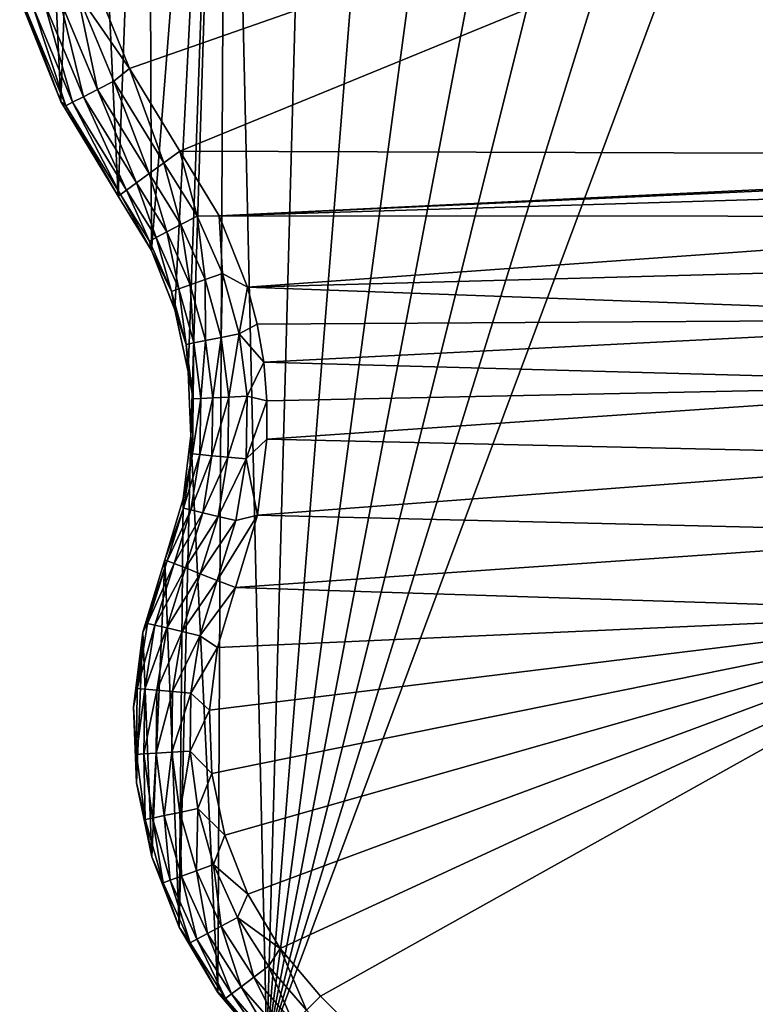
# Model space of a CAD drawing. Header units: metres. Extents: x -86 to 86, y -57 to 57.
# Tile 106 of 256: x -56.49 to -46.82, y 32.35 to 45.29. Entities that reach past the tile are written whole.
import ezdxf

# ---------------------------------------------------------------- set-up
doc = ezdxf.new("R2010")
doc.units = ezdxf.units.M
doc.layers.add('solid_125286', color=7, linetype='CONTINUOUS')

msp = doc.modelspace()

# ---------------------------------------------------------------- linework, layer by layer
at = {"layer": 'solid_125286'}
for points in [[(-53.242641, 31.746595, -2), (-49.882717, 56.692173, -2), (-48.438271, 56.865574, -2)], [(-53.242641, 31.746595, -2), (-48.438271, 56.865574, -2), (-46.984493, 56.797123, -2)], [(-53.242641, 31.746595, -2), (-46.984493, 56.797123, -2), (-45.562592, 56.488838, -2)], [(-53.242641, 31.746595, -2), (-51.279083, 56.281643, -2), (-49.882717, 56.692173, -2)], [(-53.242641, 31.746595, -2), (-45.562592, 56.488838, -2), (-44.211155, 55.948997, -2)], [(-53.242641, 31.746595, -2), (-52.587448, 55.645668, -2), (-51.279083, 56.281643, -2)], [(-43.964466, 22.46842, -2), (-53.242641, 31.746595, -2), (-44.211155, 55.948997, -2)], [(-53.242641, 31.746595, -2), (-53.772949, 54.801235, -2), (-52.587448, 55.645668, -2)], [(-54.75843, 42.253109, -2), (-54.801559, 53.772568, -2), (-53.772949, 54.801235, -2)], [(-54.75843, 42.253109, -2), (-53.772949, 54.801235, -2), (-54.449158, 41.475346, -2)], [(-54.449158, 41.475346, -2), (-53.772949, 54.801235, -2), (-54.273983, 40.657257, -2)], [(-54.273983, 40.657257, -2), (-53.772949, 54.801235, -2), (-54.237717, 39.821411, -2)], [(-53.884727, 32.505108, -2), (-54.237717, 39.821411, -2), (-53.772949, 54.801235, -2)], [(-53.884727, 32.505108, -2), (-53.772949, 54.801235, -2), (-53.242641, 31.746595, -2)], [(-54.801559, 53.772568, -2), (-55.192871, 42.968102, -2), (-55.645924, 52.587021, -2)], [(-54.75843, 42.253109, -2), (-55.192871, 42.968102, -2), (-54.801559, 53.772568, -2)], [(-55.645924, 52.587021, -2), (-55.948978, 44.211113, -2), (-56.281818, 51.278625, -2)], [(-55.645924, 52.587021, -2), (-55.192871, 42.968102, -2), (-55.948978, 44.211113, -2)], [(-32.453701, 52.535534, 10), (-55.528103, 45.840694, 10), (-55.047531, 44.644482, 10)], [(-32.453701, 52.535534, 10), (-55.047531, 44.644482, 10), (-54.384724, 43.557079, 10)], [(-32.453701, 52.535534, 10), (-54.384724, 43.557079, 10), (-37.5, 43.5, 10)], [(-56.281818, 51.278625, -2), (-55.948978, 44.211113, -2), (-56.488777, 45.562389, -2)], [(-55.73452, 45.638184, 9.966166), (-55.047531, 44.644482, 10), (-55.528103, 45.840694, 10)], [(-56.488789, 45.562416, 9), (-56.488777, 45.562389, -2), (-55.948978, 44.211113, -2)], [(-55.949024, 44.211132, 9), (-56.488789, 45.562416, 9), (-55.948978, 44.211113, -2)], [(-56.407658, 45.418633, 9.258707), (-56.488789, 45.562416, 9), (-55.949024, 44.211132, 9)], [(-56.161293, 45.498989, 9.707395), (-55.651428, 44.272354, 9.707436), (-55.964119, 45.563297, 9.86636)], [(-55.964119, 45.563297, 9.86636), (-55.466751, 44.366753, 9.866388), (-55.73452, 45.638184, 9.966166)], [(-55.651428, 44.272354, 9.707436), (-55.466751, 44.366753, 9.866388), (-55.964119, 45.563297, 9.86636)], [(-55.73452, 45.638184, 9.966166), (-55.251705, 44.476669, 9.966182), (-55.047531, 44.644482, 10)], [(-55.466751, 44.366753, 9.866388), (-55.251705, 44.476669, 9.966182), (-55.73452, 45.638184, 9.966166)], [(-56.312584, 45.449642, 9.500126), (-56.407658, 45.418633, 9.258707), (-55.882195, 44.1544, 9.258763)], [(-55.882195, 44.1544, 9.258763), (-56.407658, 45.418633, 9.258707), (-55.949024, 44.211132, 9)], [(-56.312584, 45.449642, 9.500126), (-55.793137, 44.199921, 9.500176), (-56.161293, 45.498989, 9.707395)], [(-56.312584, 45.449642, 9.500126), (-55.882195, 44.1544, 9.258763), (-55.793137, 44.199921, 9.500176)], [(-55.793137, 44.199921, 9.500176), (-55.651428, 44.272354, 9.707436), (-56.161293, 45.498989, 9.707395)], [(-55.251705, 44.476669, 9.966182), (-54.592968, 43.405098, 9.966196), (-55.047531, 44.644482, 10)], [(-54.592968, 43.405098, 9.966196), (-54.384724, 43.557079, 10), (-55.047531, 44.644482, 10)], [(-55.466751, 44.366753, 9.866388), (-54.788151, 43.262859, 9.866418), (-55.251705, 44.476669, 9.966182)], [(-54.788151, 43.262859, 9.866418), (-54.592968, 43.405098, 9.966196), (-55.251705, 44.476669, 9.966182)], [(-55.793137, 44.199921, 9.500176), (-55.084404, 43.046963, 9.500227), (-55.651428, 44.272354, 9.707436)], [(-55.651428, 44.272354, 9.707436), (-54.95578, 43.140701, 9.707477), (-55.466751, 44.366753, 9.866388)], [(-55.084404, 43.046963, 9.500227), (-54.95578, 43.140701, 9.707477), (-55.651428, 44.272354, 9.707436)], [(-54.95578, 43.140701, 9.707477), (-54.788151, 43.262859, 9.866418), (-55.466751, 44.366753, 9.866388)], [(-55.949024, 44.211132, 9), (-55.192871, 42.968102, -2), (-55.192783, 42.967983, 9)], [(-55.882195, 44.1544, 9.258763), (-55.949024, 44.211132, 9), (-55.192783, 42.967983, 9)], [(-55.949024, 44.211132, 9), (-55.948978, 44.211113, -2), (-55.192871, 42.968102, -2)], [(-55.793137, 44.199921, 9.500176), (-55.882195, 44.1544, 9.258763), (-55.165245, 42.988049, 9.258819)], [(-55.165245, 42.988049, 9.258819), (-55.882195, 44.1544, 9.258763), (-55.192783, 42.967983, 9)], [(-55.793137, 44.199921, 9.500176), (-55.165245, 42.988049, 9.258819), (-55.084404, 43.046963, 9.500227)], [(-54.156872, 42.706078, 9.966158), (-54.384724, 43.557079, 10), (-54.592968, 43.405098, 9.966196)], [(-54.384724, 43.557079, 10), (-53.86721, 42.706646, 10), (-37.5, 43.5, 10)], [(-54.156872, 42.706078, 9.966158), (-53.86721, 42.706646, 10), (-54.384724, 43.557079, 10)], [(-53.86721, 42.706646, 10), (-38.532448, 43.410397, 10), (-37.5, 43.5, 10)], [(-54.370388, 42.593243, 9.866343), (-54.592968, 43.405098, 9.966196), (-54.788151, 43.262859, 9.866418)], [(-54.370388, 42.593243, 9.866343), (-54.156872, 42.706078, 9.966158), (-54.592968, 43.405098, 9.966196)], [(-53.86721, 42.706646, 10), (-39.545441, 43.140511, 10), (-38.532448, 43.410397, 10)], [(-54.553753, 42.496342, 9.707371), (-54.788151, 43.262859, 9.866418), (-54.95578, 43.140701, 9.707477)], [(-54.553753, 42.496342, 9.707371), (-54.370388, 42.593243, 9.866343), (-54.788151, 43.262859, 9.866418)], [(-54.694443, 42.421993, 9.500097), (-54.95578, 43.140701, 9.707477), (-55.084404, 43.046963, 9.500227)], [(-54.694443, 42.421993, 9.500097), (-54.553753, 42.496342, 9.707371), (-54.95578, 43.140701, 9.707477)], [(-53.86721, 42.706646, 10), (-40.49678, 42.698009, 10), (-39.545441, 43.140511, 10)], [(-54.75843, 42.253109, -2), (-55.192783, 42.967983, 9), (-55.192871, 42.968102, -2)], [(-54.758301, 42.252903, 9), (-55.165245, 42.988049, 9.258819), (-55.192783, 42.967983, 9)], [(-54.75843, 42.253109, -2), (-54.758301, 42.252903, 9), (-55.192783, 42.967983, 9)], [(-54.782852, 42.375271, 9.258675), (-55.084404, 43.046963, 9.500227), (-55.165245, 42.988049, 9.258819)], [(-54.782852, 42.375271, 9.258675), (-55.165245, 42.988049, 9.258819), (-54.758301, 42.252903, 9)], [(-54.694443, 42.421993, 9.500097), (-55.084404, 43.046963, 9.500227), (-54.782852, 42.375271, 9.258675)], [(-54.370388, 42.593243, 9.866343), (-54.052765, 41.870747, 9.866268), (-54.156872, 42.706078, 9.966158)], [(-54.156872, 42.706078, 9.966158), (-53.825314, 41.951859, 9.966119), (-53.86721, 42.706646, 10)], [(-54.052765, 41.870747, 9.866268), (-53.825314, 41.951859, 9.966119), (-54.156872, 42.706078, 9.966158)], [(-53.86721, 42.706646, 10), (-53.494232, 41.772217, 10), (-40.49678, 42.698009, 10)], [(-53.825314, 41.951859, 9.966119), (-53.494232, 41.772217, 10), (-53.86721, 42.706646, 10)], [(-53.494232, 41.772217, 10), (-41.355335, 42.097374, 10), (-40.49678, 42.698009, 10)], [(-54.553753, 42.496342, 9.707371), (-54.248085, 41.801094, 9.707266), (-54.370388, 42.593243, 9.866343)], [(-54.248085, 41.801094, 9.707266), (-54.052765, 41.870747, 9.866268), (-54.370388, 42.593243, 9.866343)], [(-54.694443, 42.421993, 9.500097), (-54.397938, 41.747654, 9.499968), (-54.553753, 42.496342, 9.707371)], [(-54.397938, 41.747654, 9.499968), (-54.248085, 41.801094, 9.707266), (-54.553753, 42.496342, 9.707371)], [(-54.694443, 42.421993, 9.500097), (-54.782852, 42.375271, 9.258675), (-54.492092, 41.714081, 9.25853)], [(-54.492092, 41.714081, 9.25853), (-54.782852, 42.375271, 9.258675), (-54.758301, 42.252903, 9)], [(-54.694443, 42.421993, 9.500097), (-54.492092, 41.714081, 9.25853), (-54.397938, 41.747654, 9.499968)], [(-54.75843, 42.253109, -2), (-54.449158, 41.475346, -2), (-54.758301, 42.252903, 9)], [(-54.492092, 41.714081, 9.25853), (-54.758301, 42.252903, 9), (-54.449142, 41.475384, 9)], [(-54.449158, 41.475346, -2), (-54.449142, 41.475384, 9), (-54.758301, 42.252903, 9)], [(-53.494232, 41.772217, 10), (-42.097374, 41.355335, 10), (-41.355335, 42.097374, 10)], [(-54.052765, 41.870747, 9.866268), (-53.841816, 41.110249, 9.866194), (-53.825314, 41.951859, 9.966119)], [(-53.841816, 41.110249, 9.866194), (-53.60511, 41.15797, 9.966081), (-53.825314, 41.951859, 9.966119)], [(-53.825314, 41.951859, 9.966119), (-53.60511, 41.15797, 9.966081), (-53.494232, 41.772217, 10)], [(-54.397938, 41.747654, 9.499968), (-54.201, 41.037834, 9.499838), (-54.248085, 41.801094, 9.707266)], [(-54.248085, 41.801094, 9.707266), (-54.045071, 41.069271, 9.70716), (-54.052765, 41.870747, 9.866268)], [(-54.201, 41.037834, 9.499838), (-54.045071, 41.069271, 9.70716), (-54.248085, 41.801094, 9.707266)], [(-54.045071, 41.069271, 9.70716), (-53.841816, 41.110249, 9.866194), (-54.052765, 41.870747, 9.866268)], [(-54.397938, 41.747654, 9.499968), (-54.492092, 41.714081, 9.25853), (-54.29895, 41.018085, 9.258386)], [(-54.29895, 41.018085, 9.258386), (-54.492092, 41.714081, 9.25853), (-54.449142, 41.475384, 9)], [(-54.397938, 41.747654, 9.499968), (-54.29895, 41.018085, 9.258386), (-54.201, 41.037834, 9.499838)], [(-53.60511, 41.15797, 9.966081), (-53.367458, 41.283165, 10), (-53.494232, 41.772217, 10)], [(-53.494232, 41.772217, 10), (-53.367458, 41.283165, 10), (-42.097374, 41.355335, 10)], [(-54.449158, 41.475346, -2), (-54.273983, 40.657257, -2), (-54.449142, 41.475384, 9)], [(-54.29895, 41.018085, 9.258386), (-54.449142, 41.475384, 9), (-54.273975, 40.657196, 9)], [(-54.273983, 40.657257, -2), (-54.273975, 40.657196, 9), (-54.449142, 41.475384, 9)], [(-53.60511, 41.15797, 9.966081), (-53.282055, 40.784054, 10), (-53.367458, 41.283165, 10)], [(-53.367458, 41.283165, 10), (-53.282055, 40.784054, 10), (-42.097374, 41.355335, 10)], [(-53.282055, 40.784054, 10), (-42.698009, 40.49678, 10), (-42.097374, 41.355335, 10)], [(-53.841816, 41.110249, 9.866194), (-53.741879, 40.327408, 9.866118), (-53.60511, 41.15797, 9.966081)], [(-53.741879, 40.327408, 9.866118), (-53.500793, 40.340763, 9.966042), (-53.60511, 41.15797, 9.966081)], [(-53.60511, 41.15797, 9.966081), (-53.500793, 40.340763, 9.966042), (-53.282055, 40.784054, 10)], [(-54.201, 41.037834, 9.499838), (-54.29895, 41.018085, 9.258386), (-54.207405, 40.301624, 9.258241)], [(-54.207405, 40.301624, 9.258241), (-54.29895, 41.018085, 9.258386), (-54.273975, 40.657196, 9)], [(-54.201, 41.037834, 9.499838), (-54.207405, 40.301624, 9.258241), (-54.107674, 40.307148, 9.499708)], [(-54.201, 41.037834, 9.499838), (-54.107674, 40.307148, 9.499708), (-54.045071, 41.069271, 9.70716)], [(-54.107674, 40.307148, 9.499708), (-53.948883, 40.315945, 9.707054), (-54.045071, 41.069271, 9.70716)], [(-54.045071, 41.069271, 9.70716), (-53.948883, 40.315945, 9.707054), (-53.841816, 41.110249, 9.866194)], [(-53.948883, 40.315945, 9.707054), (-53.741879, 40.327408, 9.866118), (-53.841816, 41.110249, 9.866194)], [(-53.500793, 40.340763, 9.966042), (-53.239151, 40.279518, 10), (-53.282055, 40.784054, 10)], [(-53.282055, 40.784054, 10), (-53.239151, 40.279518, 10), (-42.698009, 40.49678, 10)], [(-54.273983, 40.657257, -2), (-54.237717, 39.821411, -2), (-54.273975, 40.657196, 9)], [(-54.207405, 40.301624, 9.258241), (-54.273975, 40.657196, 9), (-54.237701, 39.821255, 9)], [(-54.237717, 39.821411, -2), (-54.237701, 39.821255, 9), (-54.273975, 40.657196, 9)], [(-53.239151, 40.279518, 10), (-53.238823, 39.774311, 10), (-42.698009, 40.49678, 10)], [(-53.238823, 39.774311, 10), (-43.140511, 39.545441, 10), (-42.698009, 40.49678, 10)], [(-54.219337, 39.579437, 9.258097), (-54.207405, 40.301624, 9.258241), (-54.237701, 39.821255, 9)], [(-54.107674, 40.307148, 9.499708), (-54.207405, 40.301624, 9.258241), (-54.219337, 39.579437, 9.258097)], [(-54.107674, 40.307148, 9.499708), (-54.219337, 39.579437, 9.258097), (-54.119877, 39.570637, 9.499578)], [(-54.119877, 39.570637, 9.499578), (-53.961494, 39.556618, 9.706948), (-53.948883, 40.315945, 9.707054)], [(-54.107674, 40.307148, 9.499708), (-54.119877, 39.570637, 9.499578), (-53.948883, 40.315945, 9.707054)], [(-53.961494, 39.556618, 9.706948), (-53.755001, 39.538345, 9.866044), (-53.741879, 40.327408, 9.866118)], [(-53.948883, 40.315945, 9.707054), (-53.961494, 39.556618, 9.706948), (-53.741879, 40.327408, 9.866118)], [(-53.755001, 39.538345, 9.866044), (-53.514503, 39.517059, 9.966003), (-53.500793, 40.340763, 9.966042)], [(-53.741879, 40.327408, 9.866118), (-53.755001, 39.538345, 9.866044), (-53.500793, 40.340763, 9.966042)], [(-53.500793, 40.340763, 9.966042), (-53.514503, 39.517059, 9.966003), (-53.239151, 40.279518, 10)], [(-53.514503, 39.517059, 9.966003), (-53.238823, 39.774311, 10), (-53.239151, 40.279518, 10)], [(-54.392952, 33.359409, -2), (-54.341377, 38.990871, -2), (-54.237717, 39.821411, -2)], [(-54.392952, 33.359409, -2), (-54.237717, 39.821411, -2), (-53.884727, 32.505108, -2)], [(-54.237717, 39.821411, -2), (-54.341377, 38.990871, -2), (-54.237701, 39.821255, 9)], [(-54.341377, 38.990871, -2), (-54.341335, 38.990967, 9), (-54.237701, 39.821255, 9)], [(-54.219337, 39.579437, 9.258097), (-54.237701, 39.821255, 9), (-54.341335, 38.990967, 9)], [(-53.514503, 39.517059, 9.966003), (-53.364735, 38.776104, 10), (-53.238823, 39.774311, 10)], [(-53.238823, 39.774311, 10), (-53.364735, 38.776104, 10), (-43.140511, 39.545441, 10)], [(-54.334503, 38.866402, 9.257952), (-54.219337, 39.579437, 9.258097), (-54.341335, 38.990967, 9)], [(-54.119877, 39.570637, 9.499578), (-54.219337, 39.579437, 9.258097), (-54.334503, 38.866402, 9.257952)], [(-54.119877, 39.570637, 9.499578), (-54.334503, 38.866402, 9.257952), (-54.237362, 38.843464, 9.49945)], [(-54.119877, 39.570637, 9.499578), (-54.237362, 38.843464, 9.49945), (-53.961494, 39.556618, 9.706948)], [(-54.237362, 38.843464, 9.49945), (-54.082642, 38.806931, 9.706842), (-53.961494, 39.556618, 9.706948)], [(-53.961494, 39.556618, 9.706948), (-54.082642, 38.806931, 9.706842), (-53.755001, 39.538345, 9.866044)], [(-54.082642, 38.806931, 9.706842), (-53.880917, 38.759296, 9.86597), (-53.755001, 39.538345, 9.866044)], [(-53.755001, 39.538345, 9.866044), (-53.880917, 38.759296, 9.86597), (-53.514503, 39.517059, 9.966003)], [(-53.880917, 38.759296, 9.86597), (-53.645954, 38.703815, 9.965964), (-53.514503, 39.517059, 9.966003)], [(-53.514503, 39.517059, 9.966003), (-53.645954, 38.703815, 9.965964), (-53.364735, 38.776104, 10)], [(-53.364735, 38.776104, 10), (-43.410397, 38.532448, 10), (-43.140511, 39.545441, 10)], [(-54.334503, 38.866402, 9.257952), (-54.341335, 38.990967, 9), (-54.581974, 38.18959, 9)], [(-54.581974, 38.18959, -2), (-54.581974, 38.18959, 9), (-54.341335, 38.990967, 9)], [(-54.341377, 38.990871, -2), (-54.581974, 38.18959, -2), (-54.341335, 38.990967, 9)], [(-54.392952, 33.359409, -2), (-54.581974, 38.18959, -2), (-54.341377, 38.990871, -2)], [(-54.550526, 38.177193, 9.257808), (-54.334503, 38.866402, 9.257952), (-54.581974, 38.18959, 9)], [(-54.237362, 38.843464, 9.49945), (-54.334503, 38.866402, 9.257952), (-54.550526, 38.177193, 9.257808)], [(-54.237362, 38.843464, 9.49945), (-54.550526, 38.177193, 9.257808), (-54.457699, 38.140602, 9.49932)], [(-54.237362, 38.843464, 9.49945), (-54.457699, 38.140602, 9.49932), (-54.082642, 38.806931, 9.706842)], [(-54.457699, 38.140602, 9.49932), (-54.309834, 38.082314, 9.706737), (-54.082642, 38.806931, 9.706842)], [(-54.082642, 38.806931, 9.706842), (-54.309834, 38.082314, 9.706737), (-53.880917, 38.759296, 9.86597)], [(-54.309834, 38.082314, 9.706737), (-54.11702, 38.00631, 9.865894), (-53.880917, 38.759296, 9.86597)], [(-53.880917, 38.759296, 9.86597), (-54.11702, 38.00631, 9.865894), (-53.645954, 38.703815, 9.965964)], [(-54.11702, 38.00631, 9.865894), (-53.892433, 37.917778, 9.965926), (-53.645954, 38.703815, 9.965964)], [(-53.892433, 37.917778, 9.965926), (-53.651646, 37.822865, 10), (-53.364735, 38.776104, 10)], [(-53.645954, 38.703815, 9.965964), (-53.892433, 37.917778, 9.965926), (-53.364735, 38.776104, 10)], [(-53.364735, 38.776104, 10), (-53.651646, 37.822865, 10), (-43.410397, 38.532448, 10)], [(-53.651646, 37.822865, 10), (-43.5, 37.5, 10), (-43.410397, 38.532448, 10)], [(-54.868629, 37.237915, 9), (-54.550526, 38.177193, 9.257808), (-54.581974, 38.18959, 9)], [(-54.868629, 37.237915, 9), (-54.581974, 38.18959, 9), (-54.868618, 37.237846, -2)], [(-54.808571, 37.351582, 9.257808), (-54.550526, 38.177193, 9.257808), (-54.868629, 37.237915, 9)], [(-54.868618, 37.237846, -2), (-54.581974, 38.18959, 9), (-54.581974, 38.18959, -2)], [(-54.868618, 37.237846, -2), (-54.581974, 38.18959, -2), (-54.752995, 34.285461, -2)], [(-54.808571, 37.351582, 9.257808), (-54.457699, 38.140602, 9.49932), (-54.550526, 38.177193, 9.257808)], [(-54.752995, 34.285461, -2), (-54.581974, 38.18959, -2), (-54.392952, 33.359409, -2)], [(-54.71143, 37.328796, 9.49932), (-54.457699, 38.140602, 9.49932), (-54.808571, 37.351582, 9.257808)], [(-54.71143, 37.328796, 9.49932), (-54.309834, 38.082314, 9.706737), (-54.457699, 38.140602, 9.49932)], [(-54.71143, 37.328796, 9.49932), (-54.55669, 37.292503, 9.706737), (-54.309834, 38.082314, 9.706737)], [(-54.55669, 37.292503, 9.706737), (-54.11702, 38.00631, 9.865894), (-54.309834, 38.082314, 9.706737)], [(-54.55669, 37.292503, 9.706737), (-54.354912, 37.245178, 9.865894), (-54.11702, 38.00631, 9.865894)], [(-54.354912, 37.245178, 9.865894), (-53.892433, 37.917778, 9.965926), (-54.11702, 38.00631, 9.865894)], [(-54.354912, 37.245178, 9.865894), (-54.119884, 37.190056, 9.965926), (-53.892433, 37.917778, 9.965926)], [(-54.119884, 37.190056, 9.965926), (-53.651646, 37.822865, 10), (-53.892433, 37.917778, 9.965926)], [(-54.119884, 37.190056, 9.965926), (-53.88879, 37.037498, 10), (-53.651646, 37.822865, 10)], [(-53.651646, 37.822865, 10), (-53.88879, 37.037498, 10), (-43.5, 37.5, 10)], [(-53.9949, 36.213322, 10), (-53.962906, 35.381462, 10), (-43.5, 37.5, 10)], [(-53.88879, 37.037498, 10), (-53.9949, 36.213322, 10), (-43.5, 37.5, 10)], [(-53.962906, 35.381462, 10), (-53.793972, 34.568798, 10), (-43.5, 37.5, 10)], [(-53.793972, 34.568798, 10), (-53.491798, 33.793102, 10), (-43.5, 37.5, 10)], [(-53.491798, 33.793102, 10), (-53.066021, 33.079494, 10), (-43.5, 37.5, 10)], [(-53.066021, 33.079494, 10), (-52.535534, 32.453701, 10), (-43.5, 37.5, 10)], [(-52.535534, 32.453701, 10), (-43.5, 23.418167, 10), (-43.5, 37.5, 10)], [(-54.944523, 36.49733, 9.257808), (-54.808571, 37.351582, 9.257808), (-54.868629, 37.237915, 9)], [(-54.71143, 37.328796, 9.49932), (-54.808571, 37.351582, 9.257808), (-54.944523, 36.49733, 9.257808)], [(-54.71143, 37.328796, 9.49932), (-54.944523, 36.49733, 9.257808), (-54.845104, 36.488834, 9.49932)], [(-54.71143, 37.328796, 9.49932), (-54.845104, 36.488834, 9.49932), (-54.55669, 37.292503, 9.706737)], [(-54.845104, 36.488834, 9.49932), (-54.686741, 36.475296, 9.706737), (-54.55669, 37.292503, 9.706737)], [(-54.55669, 37.292503, 9.706737), (-54.686741, 36.475296, 9.706737), (-54.354912, 37.245178, 9.865894)], [(-54.868618, 37.237846, -2), (-54.955353, 35.258781, -2), (-54.994255, 36.251625, -2)], [(-54.994244, 36.251987, 9), (-54.868618, 37.237846, -2), (-54.994255, 36.251625, -2)], [(-54.994244, 36.251987, 9), (-54.868629, 37.237915, 9), (-54.868618, 37.237846, -2)], [(-54.944523, 36.49733, 9.257808), (-54.868629, 37.237915, 9), (-54.994244, 36.251987, 9)], [(-54.868618, 37.237846, -2), (-54.752995, 34.285461, -2), (-54.955353, 35.258781, -2)], [(-54.686741, 36.475296, 9.706737), (-54.480244, 36.457649, 9.865894), (-54.354912, 37.245178, 9.865894)], [(-54.354912, 37.245178, 9.865894), (-54.480244, 36.457649, 9.865894), (-54.119884, 37.190056, 9.965926)], [(-54.480244, 36.457649, 9.865894), (-54.239716, 36.437088, 9.965926), (-54.119884, 37.190056, 9.965926)], [(-54.119884, 37.190056, 9.965926), (-54.239716, 36.437088, 9.965926), (-53.88879, 37.037498, 10)], [(-54.239716, 36.437088, 9.965926), (-53.9949, 36.213322, 10), (-53.88879, 37.037498, 10)], [(-54.955517, 35.632401, 9.257808), (-54.944523, 36.49733, 9.257808), (-54.994244, 36.251987, 9)], [(-54.845104, 36.488834, 9.49932), (-54.944523, 36.49733, 9.257808), (-54.955517, 35.632401, 9.257808)], [(-54.845104, 36.488834, 9.49932), (-54.955517, 35.632401, 9.257808), (-54.855915, 35.638371, 9.49932)], [(-54.845104, 36.488834, 9.49932), (-54.855915, 35.638371, 9.49932), (-54.686741, 36.475296, 9.706737)], [(-54.855915, 35.638371, 9.49932), (-54.697258, 35.647877, 9.706737), (-54.686741, 36.475296, 9.706737)], [(-54.686741, 36.475296, 9.706737), (-54.697258, 35.647877, 9.706737), (-54.480244, 36.457649, 9.865894)], [(-54.697258, 35.647877, 9.706737), (-54.490379, 35.660271, 9.865894), (-54.480244, 36.457649, 9.865894)], [(-54.480244, 36.457649, 9.865894), (-54.490379, 35.660271, 9.865894), (-54.239716, 36.437088, 9.965926)], [(-54.490379, 35.660271, 9.865894), (-54.249405, 35.674709, 9.965926), (-54.239716, 36.437088, 9.965926)], [(-54.239716, 36.437088, 9.965926), (-54.249405, 35.674709, 9.965926), (-53.9949, 36.213322, 10)], [(-54.955376, 35.258839, 9), (-54.994244, 36.251987, 9), (-54.994255, 36.251625, -2)], [(-54.955376, 35.258839, 9), (-54.994255, 36.251625, -2), (-54.955353, 35.258781, -2)], [(-54.955517, 35.632401, 9.257808), (-54.994244, 36.251987, 9), (-54.955376, 35.258839, 9)], [(-54.249405, 35.674709, 9.965926), (-53.962906, 35.381462, 10), (-53.9949, 36.213322, 10)], [(-54.855915, 35.638371, 9.49932), (-54.955517, 35.632401, 9.257808), (-54.841324, 34.774971, 9.257808)], [(-54.841324, 34.774971, 9.257808), (-54.955517, 35.632401, 9.257808), (-54.955376, 35.258839, 9)], [(-54.855915, 35.638371, 9.49932), (-54.743633, 34.79528, 9.49932), (-54.697258, 35.647877, 9.706737)], [(-54.855915, 35.638371, 9.49932), (-54.841324, 34.774971, 9.257808), (-54.743633, 34.79528, 9.49932)], [(-54.743633, 34.79528, 9.49932), (-54.58802, 34.827629, 9.706737), (-54.697258, 35.647877, 9.706737)], [(-54.697258, 35.647877, 9.706737), (-54.58802, 34.827629, 9.706737), (-54.490379, 35.660271, 9.865894)], [(-54.58802, 34.827629, 9.706737), (-54.385109, 34.869808, 9.865894), (-54.490379, 35.660271, 9.865894)], [(-54.490379, 35.660271, 9.865894), (-54.385109, 34.869808, 9.865894), (-54.249405, 35.674709, 9.965926)], [(-54.385109, 34.869808, 9.865894), (-54.14875, 34.918941, 9.965926), (-54.249405, 35.674709, 9.965926)], [(-54.249405, 35.674709, 9.965926), (-54.14875, 34.918941, 9.965926), (-53.962906, 35.381462, 10)], [(-54.14875, 34.918941, 9.965926), (-53.793972, 34.568798, 10), (-53.962906, 35.381462, 10)], [(-54.753094, 34.285736, 9), (-54.955376, 35.258839, 9), (-54.955353, 35.258781, -2)], [(-54.841324, 34.774971, 9.257808), (-54.955376, 35.258839, 9), (-54.753094, 34.285736, 9)], [(-54.753094, 34.285736, 9), (-54.955353, 35.258781, -2), (-54.752995, 34.285461, -2)], [(-54.743633, 34.79528, 9.49932), (-54.51062, 33.977287, 9.49932), (-54.58802, 34.827629, 9.706737)], [(-54.58802, 34.827629, 9.706737), (-54.361317, 34.031799, 9.706737), (-54.385109, 34.869808, 9.865894)], [(-54.51062, 33.977287, 9.49932), (-54.361317, 34.031799, 9.706737), (-54.58802, 34.827629, 9.706737)], [(-54.385109, 34.869808, 9.865894), (-54.166637, 34.102879, 9.865894), (-54.14875, 34.918941, 9.965926)], [(-54.361317, 34.031799, 9.706737), (-54.166637, 34.102879, 9.865894), (-54.385109, 34.869808, 9.865894)], [(-54.166637, 34.102879, 9.865894), (-53.939873, 34.185669, 9.965926), (-54.14875, 34.918941, 9.965926)], [(-54.14875, 34.918941, 9.965926), (-53.939873, 34.185669, 9.965926), (-53.793972, 34.568798, 10)], [(-54.743633, 34.79528, 9.49932), (-54.841324, 34.774971, 9.257808), (-54.604347, 33.943069, 9.257808)], [(-54.604347, 33.943069, 9.257808), (-54.841324, 34.774971, 9.257808), (-54.753094, 34.285736, 9)], [(-54.743633, 34.79528, 9.49932), (-54.604347, 33.943069, 9.257808), (-54.51062, 33.977287, 9.49932)], [(-53.939873, 34.185669, 9.965926), (-53.491798, 33.793102, 10), (-53.793972, 34.568798, 10)], [(-54.392944, 33.359379, 9), (-54.753094, 34.285736, 9), (-54.752995, 34.285461, -2)], [(-54.604347, 33.943069, 9.257808), (-54.753094, 34.285736, 9), (-54.392944, 33.359379, 9)], [(-54.392944, 33.359379, 9), (-54.752995, 34.285461, -2), (-54.392952, 33.359409, -2)], [(-54.166637, 34.102879, 9.865894), (-53.839565, 33.375599, 9.865894), (-53.939873, 34.185669, 9.965926)], [(-53.939873, 34.185669, 9.965926), (-53.627155, 33.490311, 9.965926), (-53.491798, 33.793102, 10)], [(-53.839565, 33.375599, 9.865894), (-53.627155, 33.490311, 9.965926), (-53.939873, 34.185669, 9.965926)], [(-54.51062, 33.977287, 9.49932), (-54.16177, 33.201588, 9.49932), (-54.361317, 34.031799, 9.706737)], [(-54.361317, 34.031799, 9.706737), (-54.021923, 33.277115, 9.706737), (-54.166637, 34.102879, 9.865894)], [(-54.16177, 33.201588, 9.49932), (-54.021923, 33.277115, 9.706737), (-54.361317, 34.031799, 9.706737)], [(-54.021923, 33.277115, 9.706737), (-53.839565, 33.375599, 9.865894), (-54.166637, 34.102879, 9.865894)], [(-54.51062, 33.977287, 9.49932), (-54.604347, 33.943069, 9.257808), (-54.249565, 33.154175, 9.257808)], [(-54.249565, 33.154175, 9.257808), (-54.604347, 33.943069, 9.257808), (-54.392944, 33.359379, 9)], [(-54.51062, 33.977287, 9.49932), (-54.249565, 33.154175, 9.257808), (-54.16177, 33.201588, 9.49932)], [(-53.627155, 33.490311, 9.965926), (-53.066021, 33.079494, 10), (-53.491798, 33.793102, 10)], [(-53.839565, 33.375599, 9.865894), (-53.410763, 32.703255, 9.865894), (-53.627155, 33.490311, 9.965926)], [(-53.627155, 33.490311, 9.965926), (-53.217175, 32.847481, 9.965926), (-53.066021, 33.079494, 10)], [(-53.410763, 32.703255, 9.865894), (-53.217175, 32.847481, 9.965926), (-53.627155, 33.490311, 9.965926)], [(-53.884811, 32.505184, 9), (-54.392952, 33.359409, -2), (-53.884727, 32.505108, -2)], [(-53.884811, 32.505184, 9), (-54.392944, 33.359379, 9), (-54.392952, 33.359409, -2)], [(-54.249565, 33.154175, 9.257808), (-54.392944, 33.359379, 9), (-53.884811, 32.505184, 9)], [(-54.16177, 33.201588, 9.49932), (-53.704422, 32.484486, 9.49932), (-54.021923, 33.277115, 9.706737)], [(-54.021923, 33.277115, 9.706737), (-53.576962, 32.579441, 9.706737), (-53.839565, 33.375599, 9.865894)], [(-53.704422, 32.484486, 9.49932), (-53.576962, 32.579441, 9.706737), (-54.021923, 33.277115, 9.706737)], [(-53.576962, 32.579441, 9.706737), (-53.410763, 32.703255, 9.865894), (-53.839565, 33.375599, 9.865894)], [(-54.16177, 33.201588, 9.49932), (-54.249565, 33.154175, 9.257808), (-53.784435, 32.424873, 9.257808)], [(-53.784435, 32.424873, 9.257808), (-54.249565, 33.154175, 9.257808), (-53.884811, 32.505184, 9)], [(-54.16177, 33.201588, 9.49932), (-53.784435, 32.424873, 9.257808), (-53.704422, 32.484486, 9.49932)], [(-53.217175, 32.847481, 9.965926), (-52.718548, 32.270687, 9.965926), (-53.066021, 33.079494, 10)], [(-52.718548, 32.270687, 9.965926), (-52.535534, 32.453701, 10), (-53.066021, 33.079494, 10)], [(-53.410763, 32.703255, 9.865894), (-52.889248, 32.099987, 9.865894), (-53.217175, 32.847481, 9.965926)], [(-52.889248, 32.099987, 9.865894), (-52.718548, 32.270687, 9.965926), (-53.217175, 32.847481, 9.965926)], [(-53.576962, 32.579441, 9.706737), (-53.035797, 31.95344, 9.706737), (-53.410763, 32.703255, 9.865894)], [(-53.035797, 31.95344, 9.706737), (-52.889248, 32.099987, 9.865894), (-53.410763, 32.703255, 9.865894)], [(-53.884811, 32.505184, 9), (-53.242641, 31.746595, -2), (-53.242641, 31.746595, 9)], [(-53.784435, 32.424873, 9.257808), (-53.884811, 32.505184, 9), (-53.242641, 31.746595, 9)], [(-53.884811, 32.505184, 9), (-53.884727, 32.505108, -2), (-53.242641, 31.746595, -2)], [(-53.704422, 32.484486, 9.49932), (-53.784435, 32.424873, 9.257808), (-53.218739, 31.770498, 9.257808)], [(-53.704422, 32.484486, 9.49932), (-53.148186, 31.841051, 9.49932), (-53.576962, 32.579441, 9.706737)], [(-53.704422, 32.484486, 9.49932), (-53.218739, 31.770498, 9.257808), (-53.148186, 31.841051, 9.49932)], [(-53.148186, 31.841051, 9.49932), (-53.035797, 31.95344, 9.706737), (-53.576962, 32.579441, 9.706737)], [(-53.218739, 31.770498, 9.257808), (-53.784435, 32.424873, 9.257808), (-53.242641, 31.746595, 9)], [(-52.718548, 32.270687, 9.965926), (-43.5, 23.418167, 10), (-52.535534, 32.453701, 10)]]:
    msp.add_3dface(points, dxfattribs=at)

doc.saveas('drawing.dxf')
